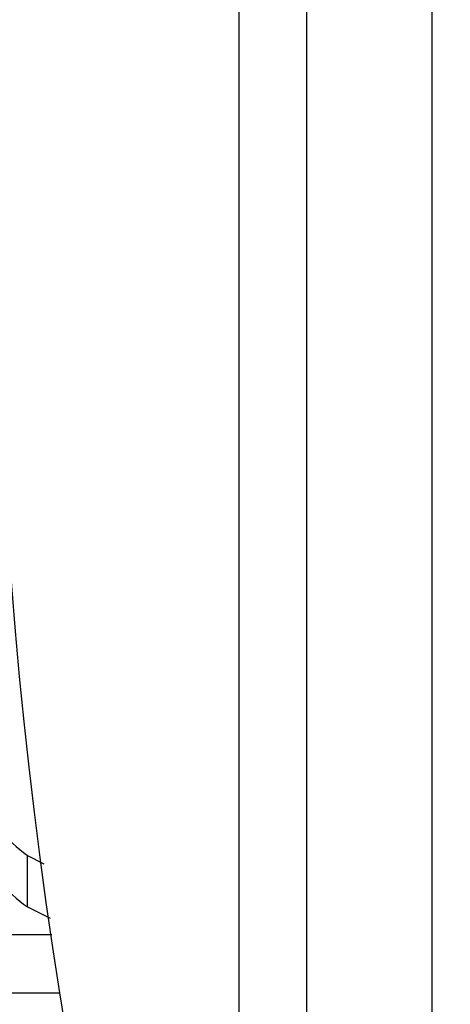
# Paper-space layout 'Sheet' of a CAD drawing. Header units: inches. Extents: x 0.2 to 10.8, y 0.2 to 8.3.
# Tile 188 of 256: x 3.88184 to 3.89033, y 4.35246 to 4.3719. Entities that reach past the tile are written whole.
import ezdxf

# ---------------------------------------------------------------- set-up
doc = ezdxf.new("R2010")
doc.units = ezdxf.units.IN
doc.header["$MEASUREMENT"] = 0
doc.layers.get('0').update_dxf_attribs({"lineweight": 5})
doc.styles.add('My Text', font='tahoma.ttf')
doc.dimstyles.new('My Dimension - mm [in] (ANSI)$0', dxfattribs={"dimtxt": 0.12, "dimasz": 0.09842519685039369, "dimexe": 0.125, "dimexo": 0.06299999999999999, "dimgap": 0.03149606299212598, "dimtad": 0, "dimlfac": 250, "dimzin": 4, "dimdsep": 46, "dimtxsty": 'My Text', "dimblk": 'Filled-1', "dimcen": 0.09, "dimclrd": 1, "dimclre": 1, "dimclrt": 1, "dimadec": 1, "dimazin": 1, "dimtfac": 1, "dimtofl": 0, "dimtmove": 0, "dimatfit": 3, "dimfxl": 1, "dimtolj": 1, "dimtzin": 4, "dimlwd": -1, "dimlwe": -1, "dimarcsym": 0})

# ---------------------------------------------------------------- blocks, each defined once
blk = doc.blocks.new('*D6')
at = {"color": 1, "true_color": 0xff0000}
for p, q in [((4.289866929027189, 4.820763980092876), (4.289866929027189, 4.91918917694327)), ((3.560363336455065, 4.820763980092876), (4.414866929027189, 4.820763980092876)), ((4.289866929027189, 4.722338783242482), (4.289866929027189, 3.808382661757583)), ((3.560363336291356, 3.709957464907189), (4.414866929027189, 3.709957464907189))]:
    blk.add_line(p, q, dxfattribs=at)
at = {"layer": 'Defpoints', "color": 0}
for p in [(3.497363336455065, 4.820763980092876), (3.497363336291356, 3.709957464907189), (4.289866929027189, 3.709957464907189)]:
    blk.add_point(p, dxfattribs=at)
at = {"color": 1, "true_color": 0xff0000, "insert": (4.289866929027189, 5.784117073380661), "char_height": 0.12, "attachment_point": 5, "rotation": 90, "style": 'My Text'}
blk.add_mtext('\\A1;277.70 mm [10.933 in]', dxfattribs=at)
blk = doc.blocks.new('Filled-1')
blk = doc.blocks.new('*D7')
at = {"color": 1, "true_color": 0xff0000}
for p, q in [((2.885847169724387, 4.510735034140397), (2.885847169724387, 3.015490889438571)), ((4.10887950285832, 4.510735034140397), (4.10887950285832, 3.015490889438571)), ((2.984272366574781, 3.140490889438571), (4.010454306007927, 3.140490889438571)), ((4.10887950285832, 3.140490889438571), (4.20730469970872, 3.140490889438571))]:
    blk.add_line(p, q, dxfattribs=at)
at = {"layer": 'Defpoints', "color": 0}
for p in [(2.885847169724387, 4.573735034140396), (4.10887950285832, 4.573735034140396), (4.10887950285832, 3.140490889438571)]:
    blk.add_point(p, dxfattribs=at)
at = {"color": 1, "true_color": 0xff0000, "insert": (5.07271614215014, 3.140490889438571), "char_height": 0.12, "attachment_point": 5, "style": 'My Text'}
blk.add_mtext('\\A1;305.76 mm [12.038 in]', dxfattribs=at)

psp = doc.layouts.new('Sheet')

# ---------------------------------------------------------------- linework, layer by layer
at = {"color": 0, "linetype": 'ByBlock', "lineweight": -3}
for p, q in [((3.887489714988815, 4.400724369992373), (3.887489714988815, 4.343554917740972)), ((3.889963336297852, 4.400724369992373), (3.889963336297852, 4.344049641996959)), ((3.886154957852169, 4.399746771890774), (3.886154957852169, 4.343287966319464)), ((3.881993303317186, 4.355402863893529), (3.882313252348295, 4.355238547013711)), ((3.881993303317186, 4.354387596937), (3.881993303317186, 4.355402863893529)), ((3.881993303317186, 4.354387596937), (3.882437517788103, 4.354162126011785)), ((3.882475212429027, 4.35383560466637), (3.872363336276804, 4.35383560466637)), ((3.872363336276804, 4.352693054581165), (3.882633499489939, 4.352693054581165))]:
    psp.add_line(p, q, dxfattribs=at)
psp.add_arc((3.984183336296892, 4.368724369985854), 0.10282, 162.4393223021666, 194.499952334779, dxfattribs=at)
for points, knots in [([(3.880691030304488, 4.358207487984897), (3.880691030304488, 4.357649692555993), (3.880854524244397, 4.356555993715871), (3.881576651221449, 4.355690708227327), (3.881993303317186, 4.355402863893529)], [0, 0, 0, 0, 0.5241415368, 1, 1, 1, 1]), ([(3.880691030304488, 4.357159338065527), (3.880691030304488, 4.356607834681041), (3.880855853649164, 4.355523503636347), (3.881577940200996, 4.354671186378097), (3.881993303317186, 4.354387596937)], [0, 0, 0, 0, 0.5230275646, 1, 1, 1, 1])]:
    psp.add_open_spline(points, degree=3, knots=knots, dxfattribs=at)

# ---------------------------------------------------------------- dimensions: what is measured, and where the dimension line sits
dim = psp.add_linear_dim(base=(4.289866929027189, 3.709957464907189), p1=(3.497363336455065, 4.820763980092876), p2=(3.497363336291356, 3.709957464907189), angle=90, dimstyle='My Dimension - mm [in] (ANSI)$0', override={"dimpost": ' mm'})
dim.commit()
dim.dimension.update_dxf_attribs({"geometry": '*D6', "text_midpoint": (4.289866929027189, 5.784117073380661), "dimtype": 160})
dim = psp.add_linear_dim(base=(4.10887950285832, 3.140490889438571), p1=(2.885847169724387, 4.573735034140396), p2=(4.10887950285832, 4.573735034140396), dimstyle='My Dimension - mm [in] (ANSI)$0', override={"dimpost": ' mm'})
dim.commit()
dim.dimension.update_dxf_attribs({"geometry": '*D7', "text_midpoint": (5.07271614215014, 3.140490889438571), "dimtype": 160})

doc.saveas('drawing.dxf')
